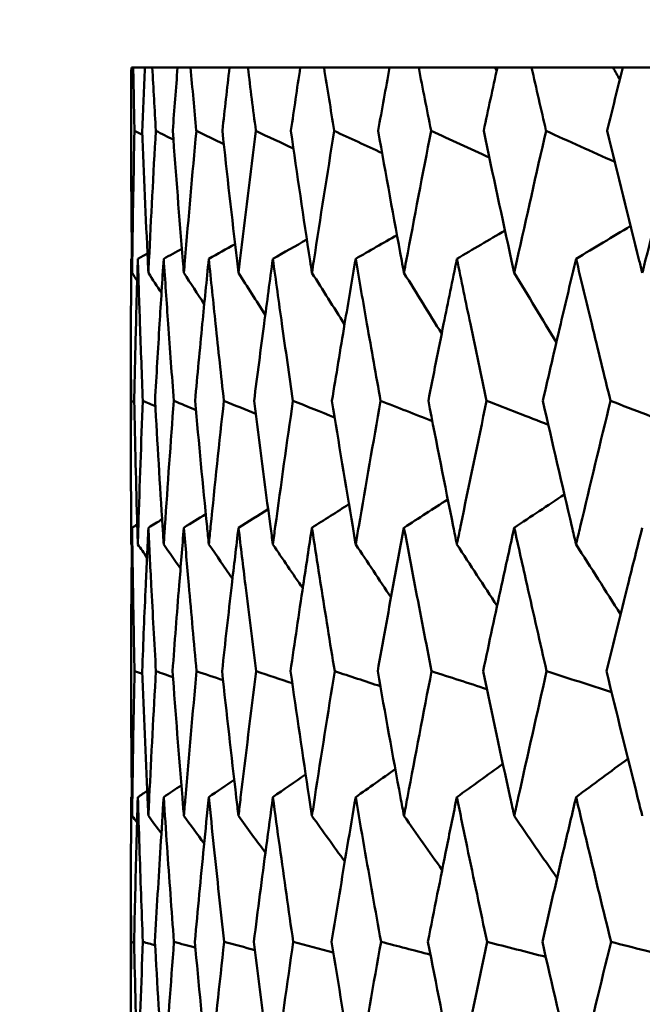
# Model space of a CAD drawing. Header units: millimetres. Extents: x 172 to 1631, y 500 to 2693.
# Tile 69 of 218: x 538.78 to 541.33, y 734.87 to 738.89. Entities that reach past the tile are written whole.
import ezdxf

# ---------------------------------------------------------------- set-up
doc = ezdxf.new("R2010")
doc.units = ezdxf.units.MM
doc.header["$LTSCALE"] = 10
doc.layers.add('Widoczne (ISO)', color=7, linetype='Continuous', lineweight=50)

msp = doc.modelspace()

# ---------------------------------------------------------------- linework, layer by layer
at = {"layer": 'Widoczne (ISO)'}
for p, q in [((539.2436, 738.6986), (539.2358, 738.6986)), ((539.2436, 738.6986), (539.2911, 738.6986)), ((539.3215, 738.6986), (539.2911, 738.6986)), ((539.3215, 738.6986), (539.4251, 738.6986)), ((539.478, 738.6986), (539.4251, 738.6986)), ((539.478, 738.6986), (539.6373, 738.6986)), ((539.7125, 738.6986), (539.6373, 738.6986)), ((539.7125, 738.6986), (539.9268, 738.6986)), ((540.024, 738.6986), (539.9268, 738.6986)), ((540.024, 738.6986), (540.2925, 738.6986)), ((540.4113, 738.6986), (540.2925, 738.6986)), ((540.4113, 738.6986), (540.7229, 738.6986)), ((540.7229, 738.6986), (540.733, 738.6986)), ((540.8729, 738.6986), (540.733, 738.6986)), ((540.8729, 738.6986), (541.2065, 738.6986)), ((541.2065, 738.6986), (541.2464, 738.6986)), ((541.407, 738.6986), (541.2464, 738.6986)), ((539.2352, 737.916), (539.2382, 737.9176)), ((539.2343, 737.573), (539.2343, 737.094)), ((539.2352, 735.7129), (539.238, 735.7148)), ((539.2343, 735.3685), (539.2343, 734.8714)), ((539.2474, 735.117), (539.2348, 735.1207))]:
    msp.add_line(p, q, dxfattribs=at)
msp.add_circle((559.2343, 768.6986), 50, dxfattribs=at)
for points, knots in [([(539.2358, 738.6986), (539.2352, 738.6127), (539.2348, 738.5268), (539.2345, 738.4404), (539.2345, 738.4399), (539.2345, 738.4393)], [0, 0, 0, 0, 0.02969567, 0.02969567, 0.02988021, 0.02988021, 0.02988021, 0.02988021]), ([(539.2487, 738.4393), (539.2487, 738.4399), (539.2487, 738.4404), (539.2468, 738.5268), (539.2451, 738.6127), (539.2436, 738.6986)], [0.02951568, 0.02951568, 0.02951568, 0.02951568, 0.02969929, 0.02969929, 0.05939589, 0.05939589, 0.05939589, 0.05939589]), ([(539.2911, 738.6986), (539.2874, 738.6127), (539.2839, 738.5268), (539.2805, 738.4404), (539.2805, 738.4399), (539.2805, 738.4393)], [0, 0, 0, 0, 0.02969567, 0.02969567, 0.02988021, 0.02988021, 0.02988021, 0.02988021]), ([(539.336, 738.4393), (539.3359, 738.4399), (539.3359, 738.4404), (539.3309, 738.5268), (539.3261, 738.6127), (539.3215, 738.6986)], [0.02951568, 0.02951568, 0.02951568, 0.02951568, 0.02969929, 0.02969929, 0.05939589, 0.05939589, 0.05939589, 0.05939589]), ([(539.4251, 738.6986), (539.4183, 738.6127), (539.4117, 738.5268), (539.4053, 738.4404), (539.4052, 738.4399), (539.4052, 738.4393)], [0, 0, 0, 0, 0.02969567, 0.02969567, 0.02988021, 0.02988021, 0.02988021, 0.02988021]), ([(539.5017, 738.4393), (539.5017, 738.4399), (539.5016, 738.4404), (539.4935, 738.5268), (539.4857, 738.6127), (539.478, 738.6986)], [0.02951568, 0.02951568, 0.02951568, 0.02951568, 0.02969929, 0.02969929, 0.05939589, 0.05939589, 0.05939589, 0.05939589]), ([(539.6373, 738.6986), (539.6275, 738.6127), (539.6178, 738.5268), (539.6083, 738.4404), (539.6082, 738.4399), (539.6082, 738.4393)], [0, 0, 0, 0, 0.02969567, 0.02969567, 0.02988021, 0.02988021, 0.02988021, 0.02988021]), ([(539.7453, 738.4393), (539.7453, 738.4399), (539.7452, 738.4404), (539.7341, 738.5268), (539.7232, 738.6127), (539.7125, 738.6986)], [0.02951568, 0.02951568, 0.02951568, 0.02951568, 0.02969929, 0.02969929, 0.05939589, 0.05939589, 0.05939589, 0.05939589]), ([(539.9268, 738.6986), (539.914, 738.6127), (539.9013, 738.5268), (539.8887, 738.4404), (539.8887, 738.4399), (539.8886, 738.4393)], [0, 0, 0, 0, 0.02969567, 0.02969567, 0.02988021, 0.02988021, 0.02988021, 0.02988021]), ([(540.0659, 738.4393), (540.0658, 738.4399), (540.0657, 738.4404), (540.0516, 738.5268), (540.0377, 738.6127), (540.024, 738.6986)], [0.02951568, 0.02951568, 0.02951568, 0.02951568, 0.02969929, 0.02969929, 0.05939589, 0.05939589, 0.05939589, 0.05939589]), ([(540.2925, 738.6986), (540.2767, 738.6127), (540.2611, 738.5268), (540.2455, 738.4404), (540.2454, 738.4399), (540.2453, 738.4393)], [0, 0, 0, 0, 0.02969567, 0.02969567, 0.02988021, 0.02988021, 0.02988021, 0.02988021]), ([(540.4621, 738.4393), (540.4619, 738.4399), (540.4618, 738.4404), (540.4448, 738.5268), (540.428, 738.6127), (540.4113, 738.6986)], [0.02951568, 0.02951568, 0.02951568, 0.02951568, 0.02969929, 0.02969929, 0.05939589, 0.05939589, 0.05939589, 0.05939589]), ([(540.733, 738.6986), (540.7143, 738.6127), (540.6957, 738.5268), (540.6773, 738.4404), (540.6772, 738.4399), (540.6771, 738.4393)], [0, 0, 0, 0, 0.02969567, 0.02969567, 0.02988021, 0.02988021, 0.02988021, 0.02988021]), ([(540.9323, 738.4393), (540.9322, 738.4399), (540.9321, 738.4404), (540.9121, 738.5268), (540.8925, 738.6127), (540.8729, 738.6986)], [0.02951568, 0.02951568, 0.02951568, 0.02951568, 0.02969929, 0.02969929, 0.05939589, 0.05939589, 0.05939589, 0.05939589]), ([(541.2464, 738.6986), (541.2249, 738.6127), (541.2036, 738.5268), (541.1823, 738.4404), (541.1821, 738.4399), (541.182, 738.4393)], [0, 0, 0, 0, 0.02969567, 0.02969567, 0.02988021, 0.02988021, 0.02988021, 0.02988021]), ([(539.2345, 738.4393), (539.235, 738.262), (539.2363, 738.0847), (539.2385, 737.891), (539.2387, 737.8746), (539.2389, 737.8583)], [0.0297954, 0.0297954, 0.0297954, 0.0297954, 0.09092493, 0.09092493, 0.09655955, 0.09655955, 0.09655955, 0.09655955]), ([(539.2389, 737.8583), (539.2391, 737.8745), (539.2393, 737.8908), (539.2419, 738.0845), (539.2449, 738.2619), (539.2487, 738.4393)], [0.0853813, 0.0853813, 0.0853813, 0.0853813, 0.09097809, 0.09097809, 0.15214536, 0.15214536, 0.15214536, 0.15214536]), ([(539.2805, 738.4393), (539.2873, 738.262), (539.2949, 738.0847), (539.304, 737.891), (539.3047, 737.8746), (539.3055, 737.8583)], [0.0297954, 0.0297954, 0.0297954, 0.0297954, 0.09092493, 0.09092493, 0.09655955, 0.09655955, 0.09655955, 0.09655955]), ([(539.3055, 737.8583), (539.3063, 737.8745), (539.3071, 737.8908), (539.3165, 738.0845), (539.3258, 738.2619), (539.336, 738.4393)], [0.0853813, 0.0853813, 0.0853813, 0.0853813, 0.09097809, 0.09097809, 0.15214536, 0.15214536, 0.15214536, 0.15214536]), ([(539.4052, 738.4393), (539.4183, 738.262), (539.4321, 738.0847), (539.4481, 737.891), (539.4494, 737.8746), (539.4508, 737.8583)], [0.0297954, 0.0297954, 0.0297954, 0.0297954, 0.09092493, 0.09092493, 0.09655955, 0.09655955, 0.09655955, 0.09655955]), ([(539.4508, 737.8583), (539.4521, 737.8745), (539.4535, 737.8908), (539.4697, 738.0845), (539.4853, 738.2619), (539.5017, 738.4393)], [0.0853813, 0.0853813, 0.0853813, 0.0853813, 0.09097809, 0.09097809, 0.15214536, 0.15214536, 0.15214536, 0.15214536]), ([(539.6082, 738.4393), (539.6275, 738.262), (539.6475, 738.0847), (539.6702, 737.891), (539.6722, 737.8746), (539.6741, 737.8583)], [0.0297954, 0.0297954, 0.0297954, 0.0297954, 0.09092493, 0.09092493, 0.09655955, 0.09655955, 0.09655955, 0.09655955]), ([(539.6741, 737.8583), (539.676, 737.8745), (539.6779, 737.8908), (539.7009, 738.0845), (539.7228, 738.2619), (539.7453, 738.4393)], [0.0853813, 0.0853813, 0.0853813, 0.0853813, 0.09097809, 0.09097809, 0.15214536, 0.15214536, 0.15214536, 0.15214536]), ([(539.8886, 738.4393), (539.914, 738.262), (539.9402, 738.0847), (539.9696, 737.891), (539.9721, 737.8746), (539.9746, 737.8583)], [0.0297954, 0.0297954, 0.0297954, 0.0297954, 0.09092493, 0.09092493, 0.09655955, 0.09655955, 0.09655955, 0.09655955]), ([(539.9746, 737.8583), (539.9771, 737.8745), (539.9796, 737.8908), (540.0093, 738.0845), (540.0372, 738.2619), (540.0659, 738.4393)], [0.0853813, 0.0853813, 0.0853813, 0.0853813, 0.09097809, 0.09097809, 0.15214536, 0.15214536, 0.15214536, 0.15214536]), ([(540.2453, 738.4393), (540.2769, 738.262), (540.3091, 738.0847), (540.3451, 737.891), (540.3481, 737.8746), (540.3511, 737.8583)], [0.0297954, 0.0297954, 0.0297954, 0.0297954, 0.09092493, 0.09092493, 0.09655955, 0.09655955, 0.09655955, 0.09655955]), ([(540.3511, 737.8583), (540.3542, 737.8745), (540.3572, 737.8908), (540.3935, 738.0845), (540.4274, 738.2619), (540.4621, 738.4393)], [0.0853813, 0.0853813, 0.0853813, 0.0853813, 0.09097809, 0.09097809, 0.15214536, 0.15214536, 0.15214536, 0.15214536]), ([(540.6771, 738.4393), (540.7145, 738.262), (540.7526, 738.0847), (540.795, 737.891), (540.7986, 737.8746), (540.8022, 737.8583)], [0.0297954, 0.0297954, 0.0297954, 0.0297954, 0.09092493, 0.09092493, 0.09655955, 0.09655955, 0.09655955, 0.09655955]), ([(540.8022, 737.8583), (540.8058, 737.8745), (540.8093, 737.8908), (540.852, 738.0845), (540.8918, 738.2619), (540.9323, 738.4393)], [0.0853813, 0.0853813, 0.0853813, 0.0853813, 0.09097809, 0.09097809, 0.15214536, 0.15214536, 0.15214536, 0.15214536]), ([(541.182, 738.4393), (541.2252, 738.262), (541.2691, 738.0847), (541.3178, 737.891), (541.3219, 737.8746), (541.326, 737.8583)], [0.0297954, 0.0297954, 0.0297954, 0.0297954, 0.09092493, 0.09092493, 0.09655955, 0.09655955, 0.09655955, 0.09655955]), ([(541.326, 737.8583), (541.3301, 737.8745), (541.3342, 737.8908), (541.3831, 738.0845), (541.4286, 738.2619), (541.4748, 738.4393)], [0.0853813, 0.0853813, 0.0853813, 0.0853813, 0.09097809, 0.09097809, 0.15214536, 0.15214536, 0.15214536, 0.15214536]), ([(539.2347, 737.3347), (539.2343, 737.4395), (539.2342, 737.5444), (539.2344, 737.7382), (539.2347, 737.8271), (539.2352, 737.916)], [0.02528165, 0.02528165, 0.02528165, 0.02528165, 0.06150593, 0.06150593, 0.09223152, 0.09223152, 0.09223152, 0.09223152]), ([(539.2624, 737.916), (539.2597, 737.8271), (539.2572, 737.7382), (539.2522, 737.5444), (539.2497, 737.4396), (539.2475, 737.3347)], [0.03078053, 0.03078053, 0.03078053, 0.03078053, 0.06149921, 0.06149921, 0.09773041, 0.09773041, 0.09773041, 0.09773041]), ([(539.2827, 737.3347), (539.2786, 737.4395), (539.2747, 737.5444), (539.268, 737.7382), (539.2651, 737.8271), (539.2624, 737.916)], [0.02528165, 0.02528165, 0.02528165, 0.02528165, 0.06150593, 0.06150593, 0.09223152, 0.09223152, 0.09223152, 0.09223152]), ([(539.3683, 737.916), (539.3625, 737.8271), (539.3568, 737.7382), (539.3448, 737.5444), (539.3386, 737.4396), (539.3327, 737.3347)], [0.03078053, 0.03078053, 0.03078053, 0.03078053, 0.06149921, 0.06149921, 0.09773041, 0.09773041, 0.09773041, 0.09773041]), ([(539.4095, 737.3347), (539.4016, 737.4395), (539.3939, 737.5444), (539.3803, 737.7382), (539.3742, 737.8271), (539.3683, 737.916)], [0.02528165, 0.02528165, 0.02528165, 0.02528165, 0.06150593, 0.06150593, 0.09223152, 0.09223152, 0.09223152, 0.09223152]), ([(539.5527, 737.916), (539.5437, 737.8271), (539.5348, 737.7382), (539.516, 737.5444), (539.5061, 737.4396), (539.4964, 737.3347)], [0.03078053, 0.03078053, 0.03078053, 0.03078053, 0.06149921, 0.06149921, 0.09773041, 0.09773041, 0.09773041, 0.09773041]), ([(539.6145, 737.3347), (539.6029, 737.4395), (539.5915, 737.5444), (539.571, 737.7382), (539.5618, 737.8271), (539.5527, 737.916)], [0.02528165, 0.02528165, 0.02528165, 0.02528165, 0.06150593, 0.06150593, 0.09223152, 0.09223152, 0.09223152, 0.09223152]), ([(539.8148, 737.916), (539.8026, 737.8271), (539.7907, 737.7382), (539.765, 737.5444), (539.7514, 737.4396), (539.738, 737.3347)], [0.03078053, 0.03078053, 0.03078053, 0.03078053, 0.06149921, 0.06149921, 0.09773041, 0.09773041, 0.09773041, 0.09773041]), ([(539.8969, 737.3347), (539.8816, 737.4395), (539.8666, 737.5444), (539.8393, 737.7382), (539.8269, 737.8271), (539.8148, 737.916)], [0.02528165, 0.02528165, 0.02528165, 0.02528165, 0.06150593, 0.06150593, 0.09223152, 0.09223152, 0.09223152, 0.09223152]), ([(540.1535, 737.916), (540.1382, 737.8271), (540.1232, 737.7382), (540.0908, 737.5444), (540.0736, 737.4396), (540.0566, 737.3347)], [0.03078053, 0.03078053, 0.03078053, 0.03078053, 0.06149921, 0.06149921, 0.09773041, 0.09773041, 0.09773041, 0.09773041]), ([(540.2556, 737.3347), (540.2367, 737.4395), (540.2181, 737.5444), (540.1841, 737.7382), (540.1687, 737.8271), (540.1535, 737.916)], [0.02528165, 0.02528165, 0.02528165, 0.02528165, 0.06150593, 0.06150593, 0.09223152, 0.09223152, 0.09223152, 0.09223152]), ([(540.5675, 737.916), (540.5492, 737.8271), (540.5312, 737.7382), (540.4922, 737.5444), (540.4714, 737.4396), (540.4508, 737.3347)], [0.03078053, 0.03078053, 0.03078053, 0.03078053, 0.06149921, 0.06149921, 0.09773041, 0.09773041, 0.09773041, 0.09773041]), ([(540.6893, 737.3347), (540.6668, 737.4395), (540.6447, 737.5444), (540.6041, 737.7382), (540.5857, 737.8271), (540.5675, 737.916)], [0.02528165, 0.02528165, 0.02528165, 0.02528165, 0.06150593, 0.06150593, 0.09223152, 0.09223152, 0.09223152, 0.09223152]), ([(541.0551, 737.916), (541.0339, 737.8271), (541.0129, 737.7382), (540.9675, 737.5444), (540.9432, 737.4396), (540.9192, 737.3347)], [0.03078053, 0.03078053, 0.03078053, 0.03078053, 0.06149921, 0.06149921, 0.09773041, 0.09773041, 0.09773041, 0.09773041]), ([(541.1961, 737.3347), (541.1702, 737.4395), (541.1446, 737.5444), (541.0977, 737.7382), (541.0763, 737.8271), (541.0551, 737.916)], [0.02528165, 0.02528165, 0.02528165, 0.02528165, 0.06150593, 0.06150593, 0.09223152, 0.09223152, 0.09223152, 0.09223152]), ([(539.2352, 736.7473), (539.2351, 736.7715), (539.235, 736.7956), (539.2341, 736.9914), (539.2341, 737.1631), (539.2347, 737.3347)], [0.0806421, 0.0806421, 0.0806421, 0.0806421, 0.08897282, 0.08897282, 0.14811965, 0.14811965, 0.14811965, 0.14811965]), ([(539.2475, 737.3347), (539.2511, 737.1632), (539.2553, 736.9916), (539.2609, 736.7958), (539.2616, 736.7716), (539.2624, 736.7473)], [0.02983351, 0.02983351, 0.02983351, 0.02983351, 0.0889495, 0.0889495, 0.09731113, 0.09731113, 0.09731113, 0.09731113]), ([(539.2624, 736.7473), (539.2631, 736.7715), (539.2638, 736.7956), (539.2699, 736.9914), (539.276, 737.1631), (539.2827, 737.3347)], [0.0806421, 0.0806421, 0.0806421, 0.0806421, 0.08897282, 0.08897282, 0.14811965, 0.14811965, 0.14811965, 0.14811965]), ([(539.3327, 737.3347), (539.3423, 737.1632), (539.3526, 736.9916), (539.3652, 736.7958), (539.3668, 736.7716), (539.3683, 736.7473)], [0.02983351, 0.02983351, 0.02983351, 0.02983351, 0.0889495, 0.0889495, 0.09731113, 0.09731113, 0.09731113, 0.09731113]), ([(539.3683, 736.7473), (539.3699, 736.7715), (539.3715, 736.7956), (539.3845, 736.9914), (539.3967, 737.1631), (539.4095, 737.3347)], [0.0806421, 0.0806421, 0.0806421, 0.0806421, 0.08897282, 0.08897282, 0.14811965, 0.14811965, 0.14811965, 0.14811965]), ([(539.4964, 737.3347), (539.5121, 737.1632), (539.5284, 736.9916), (539.5479, 736.7958), (539.5503, 736.7716), (539.5527, 736.7473)], [0.02983351, 0.02983351, 0.02983351, 0.02983351, 0.0889495, 0.0889495, 0.09731113, 0.09731113, 0.09731113, 0.09731113]), ([(539.5527, 736.7473), (539.5552, 736.7715), (539.5576, 736.7956), (539.5775, 736.9914), (539.5956, 737.1631), (539.6145, 737.3347)], [0.0806421, 0.0806421, 0.0806421, 0.0806421, 0.08897282, 0.08897282, 0.14811965, 0.14811965, 0.14811965, 0.14811965]), ([(539.738, 737.3347), (539.7597, 737.1632), (539.782, 736.9916), (539.8082, 736.7958), (539.8115, 736.7716), (539.8148, 736.7473)], [0.02983351, 0.02983351, 0.02983351, 0.02983351, 0.0889495, 0.0889495, 0.09731113, 0.09731113, 0.09731113, 0.09731113]), ([(539.8148, 736.7473), (539.818, 736.7715), (539.8213, 736.7956), (539.848, 736.9914), (539.8721, 737.1631), (539.8969, 737.3347)], [0.0806421, 0.0806421, 0.0806421, 0.0806421, 0.08897282, 0.08897282, 0.14811965, 0.14811965, 0.14811965, 0.14811965]), ([(540.0566, 737.3347), (540.0841, 737.1632), (540.1123, 736.9916), (540.1453, 736.7958), (540.1494, 736.7716), (540.1535, 736.7473)], [0.02983351, 0.02983351, 0.02983351, 0.02983351, 0.0889495, 0.0889495, 0.09731113, 0.09731113, 0.09731113, 0.09731113]), ([(540.1535, 736.7473), (540.1576, 736.7715), (540.1617, 736.7956), (540.1951, 736.9914), (540.225, 737.1631), (540.2556, 737.3347)], [0.0806421, 0.0806421, 0.0806421, 0.0806421, 0.08897282, 0.08897282, 0.14811965, 0.14811965, 0.14811965, 0.14811965]), ([(540.4508, 737.3347), (540.4841, 737.1632), (540.5181, 736.9916), (540.5576, 736.7958), (540.5625, 736.7716), (540.5675, 736.7473)], [0.02983351, 0.02983351, 0.02983351, 0.02983351, 0.0889495, 0.0889495, 0.09731113, 0.09731113, 0.09731113, 0.09731113]), ([(540.5675, 736.7473), (540.5724, 736.7715), (540.5773, 736.7956), (540.6172, 736.9914), (540.6529, 737.1631), (540.6893, 737.3347)], [0.0806421, 0.0806421, 0.0806421, 0.0806421, 0.08897282, 0.08897282, 0.14811965, 0.14811965, 0.14811965, 0.14811965]), ([(540.9192, 737.3347), (540.9581, 737.1632), (540.9978, 736.9916), (541.0437, 736.7958), (541.0494, 736.7716), (541.0551, 736.7473)], [0.02983351, 0.02983351, 0.02983351, 0.02983351, 0.0889495, 0.0889495, 0.09731113, 0.09731113, 0.09731113, 0.09731113]), ([(541.0551, 736.7473), (541.0608, 736.7715), (541.0665, 736.7956), (541.1129, 736.9914), (541.1542, 737.1631), (541.1961, 737.3347)], [0.0806421, 0.0806421, 0.0806421, 0.0806421, 0.08897282, 0.08897282, 0.14811965, 0.14811965, 0.14811965, 0.14811965]), ([(539.2389, 736.8156), (539.238, 736.7372), (539.2371, 736.6587), (539.2355, 736.4629), (539.2348, 736.3455), (539.2345, 736.2282)], [0.03448054, 0.03448054, 0.03448054, 0.03448054, 0.06157222, 0.06157222, 0.10209717, 0.10209717, 0.10209717, 0.10209717]), ([(539.249, 736.2282), (539.2464, 736.3455), (539.2442, 736.4629), (539.241, 736.6587), (539.2399, 736.7372), (539.2389, 736.8156)], [0.02104899, 0.02104899, 0.02104899, 0.02104899, 0.0615671, 0.0615671, 0.08866561, 0.08866561, 0.08866561, 0.08866561]), ([(539.3055, 736.8156), (539.3018, 736.7372), (539.2981, 736.6587), (539.2895, 736.4629), (539.2846, 736.3455), (539.2801, 736.2282)], [0.03448054, 0.03448054, 0.03448054, 0.03448054, 0.06157222, 0.06157222, 0.10209717, 0.10209717, 0.10209717, 0.10209717]), ([(539.3366, 736.2282), (539.3298, 736.3455), (539.3234, 736.4629), (539.3132, 736.6587), (539.3093, 736.7372), (539.3055, 736.8156)], [0.02104899, 0.02104899, 0.02104899, 0.02104899, 0.0615671, 0.0615671, 0.08866561, 0.08866561, 0.08866561, 0.08866561]), ([(539.4508, 736.8156), (539.4442, 736.7372), (539.4378, 736.6587), (539.4222, 736.4629), (539.4131, 736.3455), (539.4044, 736.2282)], [0.03448054, 0.03448054, 0.03448054, 0.03448054, 0.06157222, 0.06157222, 0.10209717, 0.10209717, 0.10209717, 0.10209717]), ([(539.5027, 736.2282), (539.4918, 736.3455), (539.4812, 736.4629), (539.4641, 736.6587), (539.4573, 736.7372), (539.4508, 736.8156)], [0.02104899, 0.02104899, 0.02104899, 0.02104899, 0.0615671, 0.0615671, 0.08866561, 0.08866561, 0.08866561, 0.08866561]), ([(539.6741, 736.8156), (539.6648, 736.7372), (539.6556, 736.6587), (539.633, 736.4629), (539.6199, 736.3455), (539.607, 736.2282)], [0.03448054, 0.03448054, 0.03448054, 0.03448054, 0.06157222, 0.06157222, 0.10209717, 0.10209717, 0.10209717, 0.10209717]), ([(539.7467, 736.2282), (539.7316, 736.3455), (539.7169, 736.4629), (539.6929, 736.6587), (539.6834, 736.7372), (539.6741, 736.8156)], [0.02104899, 0.02104899, 0.02104899, 0.02104899, 0.0615671, 0.0615671, 0.08866561, 0.08866561, 0.08866561, 0.08866561]), ([(539.9746, 736.8156), (539.9626, 736.7372), (539.9506, 736.6587), (539.9213, 736.4629), (539.904, 736.3455), (539.8871, 736.2282)], [0.03448054, 0.03448054, 0.03448054, 0.03448054, 0.06157222, 0.06157222, 0.10209717, 0.10209717, 0.10209717, 0.10209717]), ([(540.0676, 736.2282), (540.0485, 736.3455), (540.0297, 736.4629), (539.9989, 736.6587), (539.9867, 736.7372), (539.9746, 736.8156)], [0.02104899, 0.02104899, 0.02104899, 0.02104899, 0.0615671, 0.0615671, 0.08866561, 0.08866561, 0.08866561, 0.08866561]), ([(540.3511, 736.8156), (540.3364, 736.7372), (540.3218, 736.6587), (540.2857, 736.4629), (540.2644, 736.3455), (540.2435, 736.2282)], [0.03448054, 0.03448054, 0.03448054, 0.03448054, 0.06157222, 0.06157222, 0.10209717, 0.10209717, 0.10209717, 0.10209717]), ([(540.4641, 736.2282), (540.441, 736.3455), (540.4183, 736.4629), (540.3808, 736.6587), (540.3659, 736.7372), (540.3511, 736.8156)], [0.02104899, 0.02104899, 0.02104899, 0.02104899, 0.0615671, 0.0615671, 0.08866561, 0.08866561, 0.08866561, 0.08866561]), ([(540.8022, 736.8156), (540.7848, 736.7372), (540.7676, 736.6587), (540.725, 736.4629), (540.6997, 736.3455), (540.6748, 736.2282)], [0.03448054, 0.03448054, 0.03448054, 0.03448054, 0.06157222, 0.06157222, 0.10209717, 0.10209717, 0.10209717, 0.10209717]), ([(540.9347, 736.2282), (540.9078, 736.3455), (540.8811, 736.4629), (540.8371, 736.6587), (540.8196, 736.7372), (540.8022, 736.8156)], [0.02104899, 0.02104899, 0.02104899, 0.02104899, 0.0615671, 0.0615671, 0.08866561, 0.08866561, 0.08866561, 0.08866561]), ([(541.326, 736.8156), (541.3061, 736.7372), (541.2863, 736.6587), (541.2373, 736.4629), (541.2082, 736.3455), (541.1794, 736.2282)], [0.03448054, 0.03448054, 0.03448054, 0.03448054, 0.06157222, 0.06157222, 0.10209717, 0.10209717, 0.10209717, 0.10209717]), ([(539.2345, 736.2282), (539.235, 736.056), (539.2362, 735.8838), (539.2383, 735.6863), (539.2386, 735.6611), (539.2389, 735.6359)], [0.02530969, 0.02530969, 0.02530969, 0.02530969, 0.08465152, 0.08465152, 0.09334823, 0.09334823, 0.09334823, 0.09334823]), ([(539.2389, 735.6359), (539.2392, 735.661), (539.2396, 735.6862), (539.2422, 735.8836), (539.2452, 736.0559), (539.249, 736.2282)], [0.07597559, 0.07597559, 0.07597559, 0.07597559, 0.08464777, 0.08464777, 0.14401425, 0.14401425, 0.14401425, 0.14401425]), ([(539.2801, 736.2282), (539.2867, 736.056), (539.294, 735.8838), (539.3031, 735.6863), (539.3043, 735.6611), (539.3055, 735.6359)], [0.02530969, 0.02530969, 0.02530969, 0.02530969, 0.08465152, 0.08465152, 0.09334823, 0.09334823, 0.09334823, 0.09334823]), ([(539.3055, 735.6359), (539.3067, 735.661), (539.3079, 735.6862), (539.3176, 735.8836), (539.3267, 736.0559), (539.3366, 736.2282)], [0.07597559, 0.07597559, 0.07597559, 0.07597559, 0.08464777, 0.08464777, 0.14401425, 0.14401425, 0.14401425, 0.14401425]), ([(539.4044, 736.2282), (539.4171, 736.056), (539.4305, 735.8838), (539.4466, 735.6863), (539.4487, 735.6611), (539.4508, 735.6359)], [0.02530969, 0.02530969, 0.02530969, 0.02530969, 0.08465152, 0.08465152, 0.09334823, 0.09334823, 0.09334823, 0.09334823]), ([(539.4508, 735.6359), (539.4529, 735.661), (539.455, 735.6862), (539.4716, 735.8836), (539.4868, 736.0559), (539.5027, 736.2282)], [0.07597559, 0.07597559, 0.07597559, 0.07597559, 0.08464777, 0.08464777, 0.14401425, 0.14401425, 0.14401425, 0.14401425]), ([(539.607, 736.2282), (539.6257, 736.056), (539.6451, 735.8838), (539.6682, 735.6863), (539.6711, 735.6611), (539.6741, 735.6359)], [0.02530969, 0.02530969, 0.02530969, 0.02530969, 0.08465152, 0.08465152, 0.09334823, 0.09334823, 0.09334823, 0.09334823]), ([(539.6741, 735.6359), (539.6771, 735.661), (539.68, 735.6862), (539.7036, 735.8836), (539.7248, 736.0559), (539.7467, 736.2282)], [0.07597559, 0.07597559, 0.07597559, 0.07597559, 0.08464777, 0.08464777, 0.14401425, 0.14401425, 0.14401425, 0.14401425]), ([(539.8871, 736.2282), (539.9117, 736.056), (539.9371, 735.8838), (539.9669, 735.6863), (539.9708, 735.6611), (539.9746, 735.6359)], [0.02530969, 0.02530969, 0.02530969, 0.02530969, 0.08465152, 0.08465152, 0.09334823, 0.09334823, 0.09334823, 0.09334823]), ([(539.9746, 735.6359), (539.9785, 735.661), (539.9823, 735.6862), (540.0126, 735.8836), (540.0398, 736.0559), (540.0676, 736.2282)], [0.07597559, 0.07597559, 0.07597559, 0.07597559, 0.08464777, 0.08464777, 0.14401425, 0.14401425, 0.14401425, 0.14401425]), ([(540.2435, 736.2282), (540.274, 736.056), (540.3052, 735.8838), (540.3418, 735.6863), (540.3464, 735.6611), (540.3511, 735.6359)], [0.02530969, 0.02530969, 0.02530969, 0.02530969, 0.08465152, 0.08465152, 0.09334823, 0.09334823, 0.09334823, 0.09334823]), ([(540.3511, 735.6359), (540.3558, 735.661), (540.3605, 735.6862), (540.3975, 735.8836), (540.4305, 736.0559), (540.4641, 736.2282)], [0.07597559, 0.07597559, 0.07597559, 0.07597559, 0.08464777, 0.08464777, 0.14401425, 0.14401425, 0.14401425, 0.14401425]), ([(540.6748, 736.2282), (540.7111, 736.056), (540.748, 735.8838), (540.7911, 735.6863), (540.7967, 735.6611), (540.8022, 735.6359)], [0.02530969, 0.02530969, 0.02530969, 0.02530969, 0.08465152, 0.08465152, 0.09334823, 0.09334823, 0.09334823, 0.09334823]), ([(540.8022, 735.6359), (540.8077, 735.661), (540.8133, 735.6862), (540.8568, 735.8836), (540.8954, 736.0559), (540.9347, 736.2282)], [0.07597559, 0.07597559, 0.07597559, 0.07597559, 0.08464777, 0.08464777, 0.14401425, 0.14401425, 0.14401425, 0.14401425]), ([(541.1794, 736.2282), (541.2213, 736.056), (541.2638, 735.8838), (541.3133, 735.6863), (541.3196, 735.6611), (541.326, 735.6359)], [0.02530969, 0.02530969, 0.02530969, 0.02530969, 0.08465152, 0.08465152, 0.09334823, 0.09334823, 0.09334823, 0.09334823]), ([(539.2348, 735.1207), (539.2342, 735.2504), (539.2341, 735.3801), (539.2346, 735.5775), (539.2348, 735.6452), (539.2352, 735.7129)], [0.01681985, 0.01681985, 0.01681985, 0.01681985, 0.06159108, 0.06159108, 0.08495433, 0.08495433, 0.08495433, 0.08495433]), ([(539.2624, 735.7129), (539.2603, 735.6452), (539.2584, 735.5776), (539.2531, 735.3802), (539.25, 735.2504), (539.2473, 735.1207)], [0.03825175, 0.03825175, 0.03825175, 0.03825175, 0.06160817, 0.06160817, 0.10638617, 0.10638617, 0.10638617, 0.10638617]), ([(539.2831, 735.1207), (539.2779, 735.2504), (539.2732, 735.3801), (539.2666, 735.5775), (539.2644, 735.6452), (539.2624, 735.7129)], [0.01681985, 0.01681985, 0.01681985, 0.01681985, 0.06159108, 0.06159108, 0.08495433, 0.08495433, 0.08495433, 0.08495433]), ([(539.3683, 735.7129), (539.3639, 735.6452), (539.3596, 735.5776), (539.3472, 735.3802), (539.3395, 735.2504), (539.3322, 735.1207)], [0.03825175, 0.03825175, 0.03825175, 0.03825175, 0.06160817, 0.06160817, 0.10638617, 0.10638617, 0.10638617, 0.10638617]), ([(539.4101, 735.1207), (539.4004, 735.2504), (539.391, 735.3801), (539.3774, 735.5775), (539.3728, 735.6452), (539.3683, 735.7129)], [0.01681985, 0.01681985, 0.01681985, 0.01681985, 0.06159108, 0.06159108, 0.08495433, 0.08495433, 0.08495433, 0.08495433]), ([(539.5527, 735.7129), (539.5459, 735.6452), (539.5391, 735.5776), (539.5198, 735.3802), (539.5075, 735.2504), (539.4956, 735.1207)], [0.03825175, 0.03825175, 0.03825175, 0.03825175, 0.06160817, 0.06160817, 0.10638617, 0.10638617, 0.10638617, 0.10638617]), ([(539.6154, 735.1207), (539.6011, 735.2504), (539.5871, 735.3801), (539.5665, 735.5775), (539.5596, 735.6452), (539.5527, 735.7129)], [0.01681985, 0.01681985, 0.01681985, 0.01681985, 0.06159108, 0.06159108, 0.08495433, 0.08495433, 0.08495433, 0.08495433]), ([(539.8148, 735.7129), (539.8056, 735.6452), (539.7965, 735.5776), (539.7702, 735.3802), (539.7534, 735.2504), (539.7369, 735.1207)], [0.03825175, 0.03825175, 0.03825175, 0.03825175, 0.06160817, 0.06160817, 0.10638617, 0.10638617, 0.10638617, 0.10638617]), ([(539.8981, 735.1207), (539.8793, 735.2504), (539.8608, 735.3801), (539.8333, 735.5775), (539.824, 735.6452), (539.8148, 735.7129)], [0.01681985, 0.01681985, 0.01681985, 0.01681985, 0.06159108, 0.06159108, 0.08495433, 0.08495433, 0.08495433, 0.08495433]), ([(540.1535, 735.7129), (540.1419, 735.6452), (540.1305, 735.5776), (540.0974, 735.3802), (540.0761, 735.2504), (540.0552, 735.1207)], [0.03825175, 0.03825175, 0.03825175, 0.03825175, 0.06160817, 0.06160817, 0.10638617, 0.10638617, 0.10638617, 0.10638617]), ([(540.2572, 735.1207), (540.2339, 735.2504), (540.211, 735.3801), (540.1767, 735.5775), (540.165, 735.6452), (540.1535, 735.7129)], [0.01681985, 0.01681985, 0.01681985, 0.01681985, 0.06159108, 0.06159108, 0.08495433, 0.08495433, 0.08495433, 0.08495433]), ([(540.5675, 735.7129), (540.5536, 735.6452), (540.5399, 735.5776), (540.5002, 735.3802), (540.4745, 735.2504), (540.4491, 735.1207)], [0.03825175, 0.03825175, 0.03825175, 0.03825175, 0.06160817, 0.06160817, 0.10638617, 0.10638617, 0.10638617, 0.10638617]), ([(540.6911, 735.1207), (540.6634, 735.2504), (540.6362, 735.3801), (540.5952, 735.5775), (540.5813, 735.6452), (540.5675, 735.7129)], [0.01681985, 0.01681985, 0.01681985, 0.01681985, 0.06159108, 0.06159108, 0.08495433, 0.08495433, 0.08495433, 0.08495433]), ([(541.0551, 735.7129), (541.0391, 735.6452), (541.0231, 735.5776), (540.9769, 735.3802), (540.9468, 735.2504), (540.9172, 735.1207)], [0.03825175, 0.03825175, 0.03825175, 0.03825175, 0.06160817, 0.06160817, 0.10638617, 0.10638617, 0.10638617, 0.10638617]), ([(541.1982, 735.1207), (541.1663, 735.2504), (541.1348, 735.3801), (541.0874, 735.5775), (541.0712, 735.6452), (541.0551, 735.7129)], [0.01681985, 0.01681985, 0.01681985, 0.01681985, 0.06159108, 0.06159108, 0.08495433, 0.08495433, 0.08495433, 0.08495433]), ([(539.2352, 734.5249), (539.2351, 734.5504), (539.2349, 734.576), (539.2341, 734.7746), (539.2341, 734.9476), (539.2348, 735.1207)], [0.07138254, 0.07138254, 0.07138254, 0.07138254, 0.08018544, 0.08018544, 0.13983561, 0.13983561, 0.13983561, 0.13983561]), ([(539.2473, 735.1207), (539.2509, 734.9477), (539.2551, 734.7747), (539.2609, 734.5761), (539.2616, 734.5505), (539.2624, 734.5249)], [0.02053386, 0.02053386, 0.02053386, 0.02053386, 0.08016461, 0.08016461, 0.08898694, 0.08898694, 0.08898694, 0.08898694]), ([(539.2624, 734.5249), (539.2631, 734.5504), (539.2639, 734.576), (539.2701, 734.7746), (539.2762, 734.9476), (539.2831, 735.1207)], [0.07138254, 0.07138254, 0.07138254, 0.07138254, 0.08018544, 0.08018544, 0.13983561, 0.13983561, 0.13983561, 0.13983561]), ([(539.3322, 735.1207), (539.3419, 734.9477), (539.3523, 734.7747), (539.365, 734.5761), (539.3667, 734.5505), (539.3683, 734.5249)], [0.02053386, 0.02053386, 0.02053386, 0.02053386, 0.08016461, 0.08016461, 0.08898694, 0.08898694, 0.08898694, 0.08898694]), ([(539.3683, 734.5249), (539.37, 734.5504), (539.3717, 734.576), (539.3849, 734.7746), (539.3972, 734.9476), (539.4101, 735.1207)], [0.07138254, 0.07138254, 0.07138254, 0.07138254, 0.08018544, 0.08018544, 0.13983561, 0.13983561, 0.13983561, 0.13983561]), ([(539.4956, 735.1207), (539.5114, 734.9477), (539.5279, 734.7747), (539.5476, 734.5761), (539.5502, 734.5505), (539.5527, 734.5249)], [0.02053386, 0.02053386, 0.02053386, 0.02053386, 0.08016461, 0.08016461, 0.08898694, 0.08898694, 0.08898694, 0.08898694]), ([(539.5527, 734.5249), (539.5553, 734.5504), (539.5579, 734.576), (539.5781, 734.7746), (539.5964, 734.9476), (539.6154, 735.1207)], [0.07138254, 0.07138254, 0.07138254, 0.07138254, 0.08018544, 0.08018544, 0.13983561, 0.13983561, 0.13983561, 0.13983561]), ([(539.7369, 735.1207), (539.7587, 734.9477), (539.7812, 734.7747), (539.8079, 734.5761), (539.8113, 734.5505), (539.8148, 734.5249)], [0.02053386, 0.02053386, 0.02053386, 0.02053386, 0.08016461, 0.08016461, 0.08898694, 0.08898694, 0.08898694, 0.08898694]), ([(539.8148, 734.5249), (539.8182, 734.5504), (539.8217, 734.576), (539.8488, 734.7746), (539.8731, 734.9476), (539.8981, 735.1207)], [0.07138254, 0.07138254, 0.07138254, 0.07138254, 0.08018544, 0.08018544, 0.13983561, 0.13983561, 0.13983561, 0.13983561]), ([(540.0552, 735.1207), (540.0829, 734.9477), (540.1114, 734.7747), (540.1448, 734.5761), (540.1491, 734.5505), (540.1535, 734.5249)], [0.02053386, 0.02053386, 0.02053386, 0.02053386, 0.08016461, 0.08016461, 0.08898694, 0.08898694, 0.08898694, 0.08898694]), ([(540.1535, 734.5249), (540.1578, 734.5504), (540.1621, 734.576), (540.196, 734.7746), (540.2263, 734.9476), (540.2572, 735.1207)], [0.07138254, 0.07138254, 0.07138254, 0.07138254, 0.08018544, 0.08018544, 0.13983561, 0.13983561, 0.13983561, 0.13983561]), ([(540.4491, 735.1207), (540.4827, 734.9477), (540.517, 734.7747), (540.5571, 734.5761), (540.5623, 734.5505), (540.5675, 734.5249)], [0.02053386, 0.02053386, 0.02053386, 0.02053386, 0.08016461, 0.08016461, 0.08898694, 0.08898694, 0.08898694, 0.08898694]), ([(540.5675, 734.5249), (540.5726, 734.5504), (540.5779, 734.576), (540.6184, 734.7746), (540.6544, 734.9476), (540.6911, 735.1207)], [0.07138254, 0.07138254, 0.07138254, 0.07138254, 0.08018544, 0.08018544, 0.13983561, 0.13983561, 0.13983561, 0.13983561]), ([(540.9172, 735.1207), (540.9565, 734.9477), (540.9964, 734.7747), (541.0431, 734.5761), (541.0491, 734.5505), (541.0551, 734.5249)], [0.02053386, 0.02053386, 0.02053386, 0.02053386, 0.08016461, 0.08016461, 0.08898694, 0.08898694, 0.08898694, 0.08898694]), ([(541.0551, 734.5249), (541.0611, 734.5504), (541.0672, 734.576), (541.1142, 734.7746), (541.1559, 734.9476), (541.1982, 735.1207)], [0.07138254, 0.07138254, 0.07138254, 0.07138254, 0.08018544, 0.08018544, 0.13983561, 0.13983561, 0.13983561, 0.13983561])]:
    msp.add_open_spline(points, degree=3, knots=knots, dxfattribs=at)
for points in [[(540.7229, 738.6986), (540.7254, 738.6944), (540.7278, 738.6902), (540.7302, 738.686)], [(541.2065, 738.6986), (541.2157, 738.6823), (541.225, 738.6659), (541.2342, 738.6496)], [(539.2811, 738.4228), (539.2703, 738.4283), (539.2595, 738.4338), (539.2487, 738.4393)], [(539.4078, 738.4037), (539.3839, 738.4156), (539.3599, 738.4275), (539.336, 738.4393)], [(539.6141, 738.3852), (539.5766, 738.4032), (539.5392, 738.4213), (539.5017, 738.4393)], [(539.899, 738.3669), (539.8478, 738.391), (539.7966, 738.4152), (539.7453, 738.4393)], [(540.2615, 738.3487), (540.1963, 738.3789), (540.1311, 738.4091), (540.0659, 738.4393)], [(540.7001, 738.3306), (540.6207, 738.3669), (540.5414, 738.4031), (540.4621, 738.4393)], [(541.2131, 738.3124), (541.1195, 738.3547), (541.0259, 738.397), (540.9323, 738.4393)], [(540.5675, 737.916), (540.6331, 737.9545), (540.6987, 737.9931), (540.7644, 738.0315)], [(541.0551, 737.916), (541.1294, 737.9608), (541.2036, 738.0055), (541.2779, 738.0502)], [(539.8148, 737.916), (539.8612, 737.9422), (539.9076, 737.9684), (539.954, 737.9945)], [(540.1535, 737.916), (540.2098, 737.9484), (540.2661, 737.9807), (540.3225, 738.013)], [(539.3683, 737.916), (539.3931, 737.9297), (539.4179, 737.9433), (539.4427, 737.957)], [(539.5527, 737.916), (539.5886, 737.936), (539.6245, 737.9559), (539.6603, 737.9759)], [(539.2624, 737.916), (539.2755, 737.9232), (539.2887, 737.9304), (539.3018, 737.9376)], [(539.2389, 737.8583), (539.2459, 737.8477), (539.2528, 737.8371), (539.2597, 737.8266)], [(539.3055, 737.8583), (539.3234, 737.8309), (539.3413, 737.8035), (539.3593, 737.7761)], [(539.4508, 737.8583), (539.4785, 737.8155), (539.5063, 737.7727), (539.5341, 737.73)], [(539.6741, 737.8583), (539.7107, 737.8013), (539.7473, 737.7443), (539.7839, 737.6873)], [(539.9746, 737.8583), (540.019, 737.788), (540.0635, 737.7177), (540.108, 737.6475)], [(540.3511, 737.8583), (540.4024, 737.7754), (540.4539, 737.6926), (540.5054, 737.6098)], [(540.8022, 737.8583), (540.8595, 737.7634), (540.9169, 737.6687), (540.9745, 737.574)], [(539.2476, 737.329), (539.2433, 737.3309), (539.239, 737.3328), (539.2347, 737.3347)], [(539.3339, 737.3127), (539.3169, 737.3201), (539.2998, 737.3274), (539.2827, 737.3347)], [(539.4999, 737.297), (539.4697, 737.3096), (539.4396, 737.3221), (539.4095, 737.3347)], [(539.7447, 737.2817), (539.7013, 737.2994), (539.6579, 737.317), (539.6145, 737.3347)], [(540.0675, 737.2667), (540.0106, 737.2893), (539.9538, 737.312), (539.8969, 737.3347)], [(540.467, 737.2517), (540.3965, 737.2794), (540.3261, 737.307), (540.2556, 737.3347)], [(540.9415, 737.2368), (540.8574, 737.2694), (540.7733, 737.302), (540.6893, 737.3347)], [(541.4892, 737.2217), (541.3915, 737.2594), (541.2938, 737.297), (541.1961, 737.3347)], [(540.8022, 736.8156), (540.8706, 736.8609), (540.9389, 736.9062), (541.0073, 736.9514)], [(539.9746, 736.8156), (540.025, 736.8476), (540.0754, 736.8795), (540.1259, 736.9115)], [(540.3511, 736.8156), (540.4109, 736.8542), (540.4706, 736.8928), (540.5303, 736.9314)], [(539.4508, 736.8156), (539.4807, 736.8341), (539.5105, 736.8525), (539.5404, 736.8709)], [(539.6741, 736.8156), (539.7145, 736.8409), (539.755, 736.8661), (539.7955, 736.8914)], [(539.2389, 736.8156), (539.2459, 736.8199), (539.253, 736.8242), (539.26, 736.8285)], [(539.3055, 736.8156), (539.3243, 736.8271), (539.343, 736.8386), (539.3617, 736.85)], [(539.2352, 736.7473), (539.2362, 736.7459), (539.2371, 736.7446), (539.2381, 736.7432)], [(539.2624, 736.7473), (539.2748, 736.7294), (539.2873, 736.7115), (539.2998, 736.6937)], [(539.3683, 736.7473), (539.3912, 736.7143), (539.4141, 736.6814), (539.437, 736.6484)], [(539.5527, 736.7473), (539.585, 736.7004), (539.6173, 736.6534), (539.6496, 736.6065)], [(539.8148, 736.7473), (539.8554, 736.6873), (539.8962, 736.6273), (539.937, 736.5674)], [(540.1535, 736.7473), (540.2016, 736.675), (540.2499, 736.6027), (540.2982, 736.5305)], [(540.5675, 736.7473), (540.6222, 736.6632), (540.6771, 736.5793), (540.7321, 736.4954)], [(541.0551, 736.7473), (541.1156, 736.652), (541.1763, 736.5567), (541.237, 736.4616)], [(539.2805, 736.2168), (539.27, 736.2206), (539.2595, 736.2244), (539.249, 736.2282)], [(539.4062, 736.2038), (539.383, 736.2119), (539.3598, 736.22), (539.3366, 736.2282)], [(539.611, 736.1912), (539.5749, 736.2035), (539.5388, 736.2158), (539.5027, 736.2282)], [(539.8941, 736.1789), (539.845, 736.1953), (539.7958, 736.2118), (539.7467, 736.2282)], [(540.2544, 736.1668), (540.1921, 736.1873), (540.1298, 736.2077), (540.0676, 736.2282)], [(540.6903, 736.1549), (540.6149, 736.1793), (540.5395, 736.2037), (540.4641, 736.2282)], [(541.2002, 736.1429), (541.1117, 736.1713), (541.0232, 736.1997), (540.9347, 736.2282)], [(541.0551, 735.7129), (541.1259, 735.7653), (541.1966, 735.8178), (541.2674, 735.8702)], [(540.1535, 735.7129), (540.2075, 735.7511), (540.2616, 735.7893), (540.3157, 735.8275)], [(540.5675, 735.7129), (540.6302, 735.7582), (540.693, 735.8035), (540.7558, 735.8488)], [(539.5527, 735.7129), (539.5874, 735.7366), (539.6221, 735.7604), (539.6568, 735.7841)], [(539.8148, 735.7129), (539.8595, 735.7439), (539.9042, 735.7749), (539.9489, 735.806)], [(539.2624, 735.7129), (539.2751, 735.7215), (539.2879, 735.7301), (539.3007, 735.7388)], [(539.3683, 735.7129), (539.3924, 735.7292), (539.4164, 735.7455), (539.4405, 735.7618)], [(539.2389, 735.6359), (539.2457, 735.6268), (539.2525, 735.6176), (539.2593, 735.6085)], [(539.3055, 735.6359), (539.3233, 735.612), (539.341, 735.5881), (539.3587, 735.5642)], [(539.4508, 735.6359), (539.4784, 735.5983), (539.5061, 735.5608), (539.5338, 735.5233)], [(539.6741, 735.6359), (539.7107, 735.5856), (539.7474, 735.5353), (539.7842, 735.485)], [(539.9746, 735.6359), (540.0193, 735.5735), (540.0641, 735.5112), (540.109, 735.4489)], [(540.3511, 735.6359), (540.4031, 735.562), (540.4551, 735.4883), (540.5072, 735.4145)], [(540.8022, 735.6359), (540.8605, 735.551), (540.9188, 735.4662), (540.9773, 735.3815)], [(539.333, 735.1066), (539.3164, 735.1113), (539.2997, 735.116), (539.2831, 735.1207)], [(539.4978, 735.0966), (539.4686, 735.1046), (539.4394, 735.1127), (539.4101, 735.1207)], [(539.7412, 735.0869), (539.6993, 735.0982), (539.6573, 735.1094), (539.6154, 735.1207)], [(540.0621, 735.0775), (540.0075, 735.0919), (539.9528, 735.1063), (539.8981, 735.1207)], [(540.4593, 735.0682), (540.392, 735.0857), (540.3246, 735.1032), (540.2572, 735.1207)], [(540.9313, 735.0589), (540.8512, 735.0795), (540.7712, 735.1001), (540.6911, 735.1207)], [(541.476, 735.0497), (541.3834, 735.0734), (541.2908, 735.097), (541.1982, 735.1207)]]:
    msp.add_open_spline(points, degree=3, dxfattribs=at)

doc.saveas('drawing.dxf')
